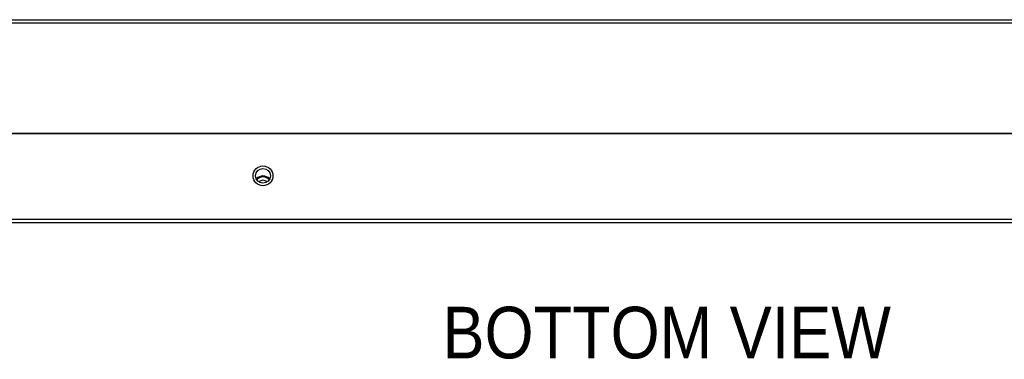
# Model space of a CAD drawing. Header units: millimetres. Extents: x 19 to 844, y 7 to 552.
# Tile 20 of 81: x 233 to 293, y 59 to 80. Entities that reach past the tile are written whole.
import ezdxf

# ---------------------------------------------------------------- set-up
doc = ezdxf.new("R2010")
doc.units = ezdxf.units.MM
doc.styles.add('SLDTEXTSTYLE2', font='GOTHIC.TTF', dxfattribs={"width": 0.913})

msp = doc.modelspace()

# ---------------------------------------------------------------- linework, layer by layer
at = {"color": 7, "linetype": 'Continuous', "lineweight": 25}
for p, q in [((175.561, 80.087), (374.027, 80.087)), ((175.561, 79.887), (374.027, 79.887)), ((386.414, 73.087), (159.174, 73.087)), ((176.414, 73.087), (373.174, 73.087)), ((386.414, 67.807), (159.174, 67.807)), ((159.174, 67.607), (386.414, 67.607))]:
    msp.add_line(p, q, dxfattribs=at)
for radius in [0.61, 0.454]:
    msp.add_circle((247.594, 70.487), radius, dxfattribs=at)
at = {"color": 8, "linetype": 'Continuous', "lineweight": 25}
for centre, radius, start, end in [((247.593, 69.892), 0.585, 89.86815, 134.85554), ((247.597, 69.897), 0.581, 45.41167, 90.26068)]:
    msp.add_arc(centre, radius, start, end, dxfattribs=at)
at = {"color": 7, "linetype": 'Continuous', "lineweight": 25}
for radius, start, end in [(0.53, 90, 136.84577), (0.33, 90, 138.38211), (0.53, 43.15817, 90), (0.33, 41.62183, 90)]:
    msp.add_arc((247.594, 69.887), radius, start, end, dxfattribs=at)

# ---------------------------------------------------------------- texts
at = {"color": 7, "linetype": 'Continuous', "lineweight": 0, "insert": (258.628, 62.436), "char_height": 3.175, "attachment_point": 1, "style": 'SLDTEXTSTYLE2'}
msp.add_mtext('BOTTOM VIEW', dxfattribs=at)

doc.saveas('drawing.dxf')
